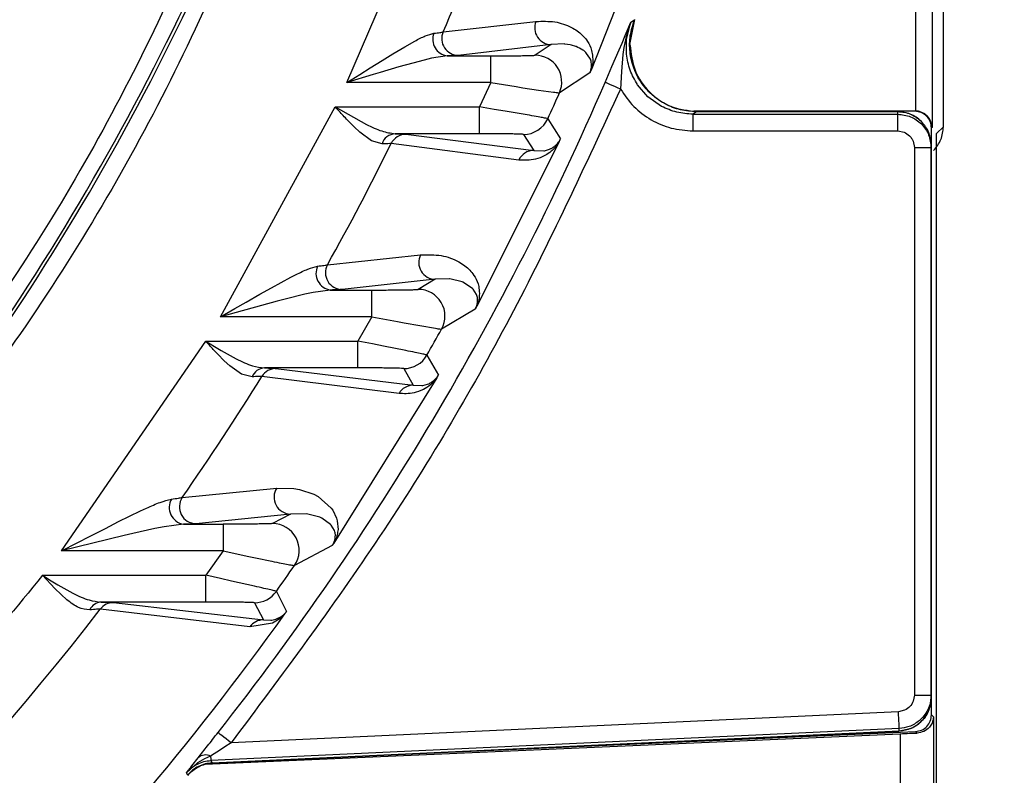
# Model space of a CAD drawing. Header units: millimetres. Extents: x 2719 to 13968, y 3953 to 13921.
# Tile 95 of 160: x 5593 to 5623, y 8486 to 8508. Entities that reach past the tile are written whole.
import ezdxf

# ---------------------------------------------------------------- set-up
doc = ezdxf.new("R2010")
doc.units = ezdxf.units.MM

msp = doc.modelspace()

# ---------------------------------------------------------------- linework, layer by layer
at = {"color": 7, "linetype": 'Continuous', "lineweight": 25}
for p, q in [((5620.868, 8504.973), (5620.868, 8605.912)), ((5620.527, 8576.89), (5620.527, 8504.952)), ((5603.036, 8506.289), (5605.711, 8512.561)), ((5612.272, 8511.592), (5610.334, 8506.666)), ((5611.497, 8507.425), (5611.642, 8508.174)), ((5611.526, 8508.097), (5611.633, 8508.168)), ((5605.911, 8507.804), (5608.686, 8508.118)), ((5611.355, 8507.695), (5611.526, 8508.097)), ((5611.393, 8507.579), (5611.526, 8508.097)), ((5611.526, 8508.097), (5611.428, 8507.824)), ((5611.261, 8507.474), (5611.355, 8507.695)), ((5611.372, 8507.621), (5611.315, 8507.344)), ((5611.428, 8507.824), (5611.372, 8507.621)), ((5611.39, 8507.138), (5611.393, 8507.579)), ((5604.405, 8507.15), (5604.764, 8507.364)), ((5604.764, 8507.364), (5605.064, 8507.532)), ((5609.143, 8507.426), (5606.365, 8507.105)), ((5609.143, 8507.426), (5608.658, 8507.11)), ((5609.53, 8507.445), (5609.143, 8507.426)), ((5609.549, 8507.444), (5609.53, 8507.445)), ((5609.709, 8507.419), (5609.549, 8507.444)), ((5609.746, 8507.411), (5609.709, 8507.419)), ((5609.878, 8507.371), (5609.746, 8507.411)), ((5609.891, 8507.366), (5609.878, 8507.371)), ((5611.173, 8507.269), (5611.261, 8507.474)), ((5611.315, 8507.344), (5611.284, 8507.126)), ((5604.09, 8506.956), (5604.405, 8507.15)), ((5605.564, 8507.018), (5605.345, 8506.966)), ((5606.032, 8507.089), (5605.564, 8507.018)), ((5606.032, 8507.089), (5607.335, 8507.089)), ((5607.335, 8506.289), (5607.335, 8507.089)), ((5610.199, 8507.165), (5610.18, 8507.186)), ((5610.299, 8507.019), (5610.199, 8507.165)), ((5610.314, 8506.987), (5610.299, 8507.019)), ((5610.958, 8506.77), (5611.173, 8507.269)), ((5611.284, 8507.126), (5611.242, 8506.619)), ((5603.422, 8506.534), (5603.726, 8506.727)), ((5603.726, 8506.727), (5604.09, 8506.956)), ((5604.588, 8506.759), (5604.032, 8506.593)), ((5605.001, 8506.876), (5604.588, 8506.759)), ((5605.345, 8506.966), (5605.001, 8506.876)), ((5610.345, 8506.852), (5610.341, 8506.89)), ((5610.754, 8506.297), (5610.958, 8506.77)), ((5603.036, 8506.289), (5603.422, 8506.534)), ((5603.816, 8506.528), (5603.036, 8506.289)), ((5604.032, 8506.593), (5603.816, 8506.528)), ((5610.299, 8506.587), (5609.389, 8505.986)), ((5611.242, 8506.619), (5611.213, 8506.099)), ((5607.335, 8506.289), (5603.036, 8506.289)), ((5607.335, 8506.289), (5607.002, 8505.562)), ((5607.335, 8506.289), (5608.099, 8506.169)), ((5608.099, 8506.169), (5608.291, 8506.139)), ((5608.291, 8506.139), (5608.758, 8506.069)), ((5610.764, 8506.292), (5610.754, 8506.297)), ((5610.792, 8506.281), (5610.764, 8506.292)), ((5610.834, 8506.262), (5610.792, 8506.281)), ((5610.892, 8506.238), (5610.834, 8506.262)), ((5610.961, 8506.208), (5610.892, 8506.238)), ((5611.039, 8506.174), (5610.961, 8506.208)), ((5611.125, 8506.137), (5611.039, 8506.174)), ((5611.213, 8506.099), (5611.125, 8506.137)), ((5612.035, 8505.866), (5611.721, 8506.228)), ((5608.758, 8506.069), (5609.214, 8506.005)), ((5612.44, 8505.581), (5612.035, 8505.866)), ((5599.258, 8499.29), (5602.684, 8505.562)), ((5602.684, 8505.562), (5603.619, 8505.041)), ((5602.684, 8505.562), (5607.002, 8505.562)), ((5607.002, 8504.762), (5607.002, 8505.562)), ((5607.436, 8505.49), (5607.002, 8505.562)), ((5607.766, 8505.436), (5607.436, 8505.49)), ((5608.422, 8505.325), (5607.766, 8505.436)), ((5613.487, 8505.42), (5613.379, 8505.347)), ((5613.379, 8505.347), (5613.379, 8504.847)), ((5613.379, 8505.347), (5619.501, 8505.347)), ((5613.408, 8505.443), (5620.019, 8505.443)), ((5619.501, 8505.42), (5613.487, 8505.42)), ((5613.496, 8505.426), (5619.501, 8505.426)), ((5619.501, 8505.347), (5619.501, 8505.42)), ((5619.501, 8504.847), (5619.501, 8505.347)), ((5620.01, 8505.434), (5620.019, 8505.443)), ((5620.019, 8505.443), (5620.028, 8505.443)), ((5603.248, 8504.968), (5603.054, 8505.165)), ((5603.417, 8504.809), (5603.248, 8504.968)), ((5609.041, 8505.21), (5609.421, 8504.613)), ((5620.527, 8504.952), (5620.51, 8504.934)), ((5620.51, 8487.394), (5620.51, 8504.934)), ((5620.662, 8504.767), (5620.868, 8504.973)), ((5603.766, 8504.548), (5603.417, 8504.809)), ((5607.002, 8504.762), (5604.475, 8504.762)), ((5604.799, 8504.746), (5608.621, 8504.262)), ((5608.313, 8504.741), (5608.621, 8504.262)), ((5613.379, 8504.847), (5619.501, 8504.847)), ((5619.501, 8504.847), (5619.69, 8504.81)), ((5620.425, 8504.808), (5620.501, 8504.426)), ((5620.662, 8484.587), (5620.662, 8504.767)), ((5604.084, 8504.456), (5603.766, 8504.548)), ((5608.173, 8503.976), (5604.355, 8504.466)), ((5609.383, 8504.531), (5606.914, 8499.597)), ((5609.23, 8504.376), (5609.242, 8504.386)), ((5619.964, 8504.536), (5620.001, 8504.347)), ((5620.001, 8504.347), (5620.001, 8487.985)), ((5620.001, 8504.347), (5620.501, 8504.347)), ((5620.501, 8504.42), (5620.501, 8504.426)), ((5620.501, 8504.347), (5620.501, 8504.42)), ((5620.501, 8487.985), (5620.501, 8504.347)), ((5608.621, 8504.262), (5608.925, 8504.253)), ((5608.925, 8504.253), (5608.94, 8504.255)), ((5608.94, 8504.255), (5609.086, 8504.298)), ((5609.086, 8504.297), (5609.129, 8504.316)), ((5602.455, 8500.847), (5605.238, 8501.144)), ((5601.354, 8500.471), (5601.513, 8500.552)), ((5600.777, 8500.159), (5601.354, 8500.471)), ((5605.676, 8500.411), (5602.888, 8500.106)), ((5605.676, 8500.411), (5605.166, 8500.111)), ((5606.103, 8500.425), (5605.676, 8500.411)), ((5606.107, 8500.425), (5606.103, 8500.425)), ((5606.475, 8500.338), (5606.107, 8500.425)), ((5606.503, 8500.327), (5606.475, 8500.338)), ((5606.788, 8500.136), (5606.503, 8500.327)), ((5600.024, 8499.731), (5600.428, 8499.962)), ((5600.428, 8499.962), (5600.777, 8500.159)), ((5601.778, 8499.963), (5601.186, 8499.816)), ((5602.024, 8500.017), (5601.778, 8499.963)), ((5602.538, 8500.09), (5602.024, 8500.017)), ((5602.538, 8500.09), (5603.778, 8500.09)), ((5603.778, 8499.29), (5603.778, 8500.09)), ((5606.808, 8500.115), (5606.788, 8500.136)), ((5606.905, 8499.961), (5606.808, 8500.115)), ((5606.918, 8499.928), (5606.905, 8499.961)), ((5600.95, 8499.754), (5599.258, 8499.29)), ((5599.683, 8499.535), (5600.024, 8499.731)), ((5601.186, 8499.816), (5600.95, 8499.754)), ((5606.941, 8499.789), (5606.94, 8499.828)), ((5599.258, 8499.29), (5599.683, 8499.535)), ((5606.873, 8499.523), (5605.865, 8498.922)), ((5603.778, 8499.29), (5599.258, 8499.29)), ((5603.778, 8499.29), (5603.36, 8498.563)), ((5603.778, 8499.29), (5604.549, 8499.146)), ((5604.549, 8499.146), (5604.743, 8499.11)), ((5604.743, 8499.11), (5605.216, 8499.026)), ((5605.216, 8499.026), (5605.683, 8498.946)), ((5594.498, 8492.291), (5598.812, 8498.563)), ((5598.812, 8498.563), (5599.072, 8498.405)), ((5598.812, 8498.563), (5603.36, 8498.563)), ((5603.36, 8497.763), (5603.36, 8498.563)), ((5603.796, 8498.478), (5603.36, 8498.563)), ((5604.127, 8498.414), (5603.796, 8498.478)), ((5599.072, 8498.405), (5599.272, 8498.286)), ((5599.366, 8497.976), (5599.176, 8498.169)), ((5599.272, 8498.286), (5599.725, 8498.036)), ((5604.793, 8498.282), (5604.127, 8498.414)), ((5599.533, 8497.821), (5599.366, 8497.976)), ((5605.427, 8498.146), (5605.769, 8497.549)), ((5599.879, 8497.574), (5599.533, 8497.821)), ((5600.201, 8497.494), (5599.879, 8497.574)), ((5603.36, 8497.763), (5600.571, 8497.763)), ((5600.913, 8497.747), (5605.02, 8497.247)), ((5604.733, 8497.742), (5605.02, 8497.247)), ((5604.593, 8497), (5600.491, 8497.509)), ((5605.725, 8497.471), (5602.644, 8492.528)), ((5605.307, 8497.24), (5605.441, 8497.276)), ((5605.442, 8497.275), (5605.482, 8497.291)), ((5605.578, 8497.343), (5605.59, 8497.351)), ((5605.02, 8497.247), (5605.277, 8497.235)), ((5605.277, 8497.235), (5605.307, 8497.24)), ((5598.112, 8493.89), (5600.937, 8494.17)), ((5600.937, 8494.17), (5601.446, 8494.161)), ((5601.446, 8494.161), (5601.614, 8494.132)), ((5601.614, 8494.132), (5602.044, 8493.985)), ((5602.044, 8493.985), (5602.174, 8493.916)), ((5602.174, 8493.916), (5602.568, 8493.569)), ((5596.211, 8493.167), (5596.865, 8493.487)), ((5596.865, 8493.487), (5597.045, 8493.57)), ((5602.568, 8493.569), (5602.61, 8493.51)), ((5602.61, 8493.51), (5602.725, 8493.272)), ((5595.816, 8492.967), (5596.211, 8493.167)), ((5601.35, 8493.396), (5598.519, 8493.107)), ((5601.35, 8493.396), (5600.81, 8493.112)), ((5601.823, 8493.404), (5601.35, 8493.396)), ((5601.83, 8493.403), (5601.823, 8493.404)), ((5602.224, 8493.301), (5601.83, 8493.403)), ((5602.282, 8493.275), (5602.224, 8493.301)), ((5602.548, 8493.082), (5602.282, 8493.275)), ((5602.725, 8493.272), (5602.748, 8493.188)), ((5602.748, 8493.188), (5602.768, 8492.929)), ((5595.361, 8492.734), (5595.816, 8492.967)), ((5597.291, 8492.959), (5596.633, 8492.812)), ((5597.57, 8493.015), (5597.291, 8492.959)), ((5598.145, 8493.091), (5597.57, 8493.015)), ((5598.145, 8493.091), (5599.332, 8493.091)), ((5599.332, 8493.091), (5599.332, 8492.291)), ((5602.568, 8493.059), (5602.548, 8493.082)), ((5602.662, 8492.898), (5602.568, 8493.059)), ((5602.673, 8492.864), (5602.662, 8492.898)), ((5596.371, 8492.75), (5594.498, 8492.291)), ((5594.975, 8492.536), (5595.361, 8492.734)), ((5596.633, 8492.812), (5596.371, 8492.75)), ((5602.688, 8492.715), (5602.69, 8492.762)), ((5594.498, 8492.291), (5594.975, 8492.536)), ((5599.332, 8492.291), (5594.498, 8492.291)), ((5599.332, 8492.291), (5598.812, 8491.564)), ((5599.332, 8492.291), (5600.106, 8492.125)), ((5602.597, 8492.459), (5601.468, 8491.857)), ((5600.106, 8492.125), (5600.305, 8492.084)), ((5600.305, 8492.084), (5600.79, 8491.984)), ((5593.939, 8491.564), (5594.195, 8491.403)), ((5594.303, 8491.174), (5593.939, 8491.564)), ((5593.939, 8491.564), (5598.812, 8491.564)), ((5594.195, 8491.403), (5594.393, 8491.282)), ((5599.253, 8491.466), (5598.812, 8491.564)), ((5598.812, 8490.764), (5598.812, 8491.564)), ((5599.587, 8491.392), (5599.253, 8491.466)), ((5600.267, 8491.24), (5599.587, 8491.392)), ((5594.493, 8490.985), (5594.303, 8491.174)), ((5594.393, 8491.282), (5594.841, 8491.03)), ((5594.662, 8490.835), (5594.493, 8490.985)), ((5600.925, 8491.081), (5601.23, 8490.485)), ((5600.136, 8490.025), (5595.663, 8490.552)), ((5598.812, 8490.764), (5595.69, 8490.764)), ((5596.055, 8490.748), (5600.536, 8490.232)), ((5600.272, 8490.743), (5600.536, 8490.232)), ((5600.536, 8490.232), (5600.764, 8490.221)), ((5600.764, 8490.221), (5600.792, 8490.225)), ((5600.792, 8490.225), (5600.914, 8490.254)), ((5601.011, 8490.251), (5600.814, 8490.13)), ((5600.914, 8490.254), (5600.952, 8490.268)), ((5600.952, 8490.268), (5601.056, 8490.319)), ((5600.814, 8490.13), (5600.136, 8490.025)), ((5620.001, 8487.985), (5619.966, 8487.801)), ((5620.001, 8487.985), (5620.501, 8487.985)), ((5620.501, 8487.912), (5620.501, 8487.985)), ((5620.501, 8487.906), (5620.501, 8487.912)), ((5619.525, 8487.485), (5599.574, 8486.555)), ((5619.706, 8487.529), (5619.525, 8487.485)), ((5619.529, 8487.389), (5619.525, 8487.485)), ((5619.534, 8487.296), (5619.529, 8487.389)), ((5619.538, 8487.21), (5619.534, 8487.296)), ((5620.51, 8487.394), (5620.571, 8487.336)), ((5620.571, 8487.336), (5620.571, 8475.93)), ((5619.548, 8486.986), (5598.966, 8486.026)), ((5619.541, 8487.135), (5619.538, 8487.21)), ((5619.544, 8487.073), (5619.541, 8487.135)), ((5619.546, 8487.026), (5619.544, 8487.073)), ((5619.548, 8486.997), (5619.546, 8487.026)), ((5619.548, 8486.986), (5619.548, 8486.997)), ((5619.548, 8486.913), (5619.548, 8486.986)), ((5598.79, 8485.914), (5619.571, 8486.83)), ((5599.002, 8485.955), (5619.548, 8486.913)), ((5599.005, 8485.949), (5619.548, 8486.907)), ((5599.19, 8486.857), (5599.181, 8486.864)), ((5599.213, 8486.839), (5599.19, 8486.857)), ((5599.25, 8486.81), (5599.213, 8486.839)), ((5599.299, 8486.772), (5599.25, 8486.81)), ((5599.358, 8486.725), (5599.299, 8486.772)), ((5599.425, 8486.672), (5599.358, 8486.725)), ((5599.498, 8486.614), (5599.425, 8486.672)), ((5619.571, 8486.83), (5619.571, 8475.93)), ((5620.078, 8486.85), (5620.032, 8486.894)), ((5599.387, 8486.435), (5599.259, 8486.352)), ((5599.574, 8486.555), (5599.387, 8486.435)), ((5599.574, 8486.555), (5599.498, 8486.614)), ((5598.399, 8485.867), (5598.587, 8486.109)), ((5598.96, 8486.16), (5598.776, 8486.075)), ((5599.259, 8486.352), (5598.96, 8486.16)), ((5598.96, 8486.16), (5598.961, 8486.131)), ((5598.961, 8486.131), (5598.962, 8486.104)), ((5598.962, 8486.104), (5598.963, 8486.082)), ((5598.569, 8485.955), (5598.238, 8485.659)), ((5598.776, 8486.075), (5598.569, 8485.955)), ((5598.963, 8486.082), (5598.964, 8486.062)), ((5598.964, 8486.062), (5598.965, 8486.047)), ((5598.965, 8486.047), (5598.965, 8486.036)), ((5598.965, 8486.036), (5598.966, 8486.029)), ((5598.966, 8486.029), (5598.966, 8486.026)), ((5598.966, 8486.026), (5599.002, 8485.955)), ((5598.274, 8485.589), (5598.238, 8485.659))]:
    msp.add_line(p, q, dxfattribs=at)
at = {"color": 8, "linetype": 'Continuous', "lineweight": 25}
for p, q in [((5620.028, 8509.084), (5620.028, 8505.443)), ((5620.01, 8505.434), (5613.453, 8505.434)), ((5606.302, 8486.289), (5620.032, 8486.894))]:
    msp.add_line(p, q, dxfattribs=at)
at = {"color": 7, "linetype": 'Continuous', "lineweight": 25}
for radius in [159.979, 149.98]:
    msp.add_circle((5530.513, 8540.921), radius, dxfattribs=at)
at = {"color": 30, "true_color": 0xf26722}
for radius, start, end in [(2359.686, 330, 180), (823.781, 209.442633, 59.442633)]:
    msp.add_arc((5530.513, 8540.921), radius, start, end, dxfattribs=at)
at = {"color": 7, "linetype": 'Continuous', "lineweight": 25}
for centre, radius, start, end in [((5530.513, 8540.921), 174.977, 281.09693, 206.5391), ((5530.513, 8540.921), 117.484, 308.77394, 260.07608), ((5530.513, 8540.921), 67.386, 319.11451, 340.88549), ((5530.513, 8540.921), 67.484, 319.21225, 340.78775), ((5530.513, 8540.921), 74.997, 319.73729, 340.26271), ((5530.513, 8540.921), 75.095, 319.67317, 340.32683), ((5530.513, 8540.921), 82.35, 336.28746, 339.01031), ((5609.148, 8507.927), 0.5, 157.5375, 269.3788), ((5606.098, 8507.583), 0.498, 158.6135, 262.4844), ((5606.37, 8507.605), 0.501, 156.6135, 269.3566), ((5608.657, 8506.31), 0.8, 336.1459, 89.9654), ((5530.513, 8540.921), 87.393, 321.78945, 336.65967), ((5530.513, 8540.921), 86.266, 335.54609, 336.11098), ((5608.313, 8505.541), 0.8, 270.0118, 335.5361), ((5604.5, 8504.327), 0.436, 93.3888, 162.7835), ((5604.802, 8504.25), 0.496, 90.2882, 154.2191), ((5530.513, 8540.921), 82.35, 330.88059, 333.72481), ((5608.623, 8503.766), 0.496, 90.2817, 155.0444), ((5605.682, 8500.912), 0.501, 152.3979, 269.284), ((5602.613, 8500.588), 0.503, 154.7166, 261.4582), ((5602.894, 8500.607), 0.501, 151.3353, 269.2583), ((5605.166, 8499.311), 0.8, 330.9075, 89.9593), ((5530.513, 8540.921), 86.266, 330.27393, 330.86565), ((5604.733, 8498.542), 0.8, 270.0121, 330.2629), ((5600.595, 8497.341), 0.423, 93.2574, 158.8214), ((5600.915, 8497.252), 0.495, 90.2773, 148.7767), ((5530.513, 8540.921), 82.35, 325.17202, 328.18582), ((5605.022, 8496.752), 0.495, 90.2695, 149.9122), ((5601.357, 8493.897), 0.501, 146.9993, 269.1635), ((5598.232, 8493.593), 0.509, 150.8399, 260.1098), ((5598.527, 8493.608), 0.501, 145.7898, 269.1282), ((5600.809, 8492.311), 0.8, 325.3853, 89.9526), ((5530.513, 8540.921), 86.266, 324.7078, 325.33676), ((5600.272, 8491.543), 0.8, 270.0109, 324.6963), ((5530.513, 8540.921), 82.35, 290.98969, 322.29115), ((5595.712, 8490.36), 0.405, 93.1565, 154.8485), ((5596.057, 8490.255), 0.494, 90.2571, 143.0157), ((5530.513, 8540.921), 86.86, 305.63251, 324.44293), ((5600.539, 8489.738), 0.494, 90.2688, 144.5217), ((5598.812, 8485.858), 0.336, 63.9155, 131.8231)]:
    msp.add_arc(centre, radius, start, end, dxfattribs=at)
for points, knots in [([(5581.081, 8497.141), (5582.847, 8499.344), (5586.38, 8503.752), (5590.636, 8511.123), (5592.687, 8516.388), (5593.712, 8519.019)], [0, 0, 0, 0, 0.333216, 0.666773, 1, 1, 1, 1]), ([(5581.986, 8496.51), (5583.762, 8498.731), (5587.316, 8503.177), (5591.602, 8510.601), (5593.675, 8515.901), (5594.711, 8518.55)], [0, 0, 0, 0, 0.333228, 0.666783, 1, 1, 1, 1]), ([(5600.634, 8515.763), (5599.533, 8513.009), (5597.332, 8507.501), (5592.865, 8499.764), (5589.195, 8495.103), (5587.361, 8492.774)], [0, 0, 0, 0, 0.333238, 0.666771, 1, 1, 1, 1]), ([(5601.695, 8515.472), (5600.575, 8512.659), (5598.332, 8507.032), (5593.771, 8499.133), (5590.019, 8494.377), (5588.144, 8492)], [0, 0, 0, 0, 0.333228, 0.666764, 1, 1, 1, 1]), ([(5613.487, 8505.42), (5613.324, 8505.431), (5612.998, 8505.453), (5612.539, 8505.637), (5612.136, 8505.917), (5611.813, 8506.289), (5611.589, 8506.728), (5611.48, 8507.207), (5611.482, 8507.702), (5611.583, 8508.012), (5611.633, 8508.168)], [0, 0, 0, 0, 0.124964, 0.249956, 0.374729, 0.4997, 0.624934, 0.750085, 0.875032, 1, 1, 1, 1]), ([(5608.686, 8508.118), (5608.878, 8508.124), (5609.262, 8508.136), (5609.655, 8507.997), (5609.918, 8507.843), (5610.067, 8507.721), (5610.206, 8507.56), (5610.335, 8507.348), (5610.391, 8507.081), (5610.383, 8506.825), (5610.343, 8506.695), (5610.334, 8506.666)], [0, 0, 0, 0, 0.249984, 0.499672, 0.594579, 0.681402, 0.763049, 0.865971, 0.96833, 0.992894, 1, 1, 1, 1]), ([(5605.064, 8507.532), (5605.172, 8507.589), (5605.384, 8507.7), (5605.551, 8507.744), (5605.633, 8507.765)], [0, 0, 0, 0, 0.5122109, 1, 1, 1, 1]), ([(5605.633, 8507.765), (5605.7, 8507.773), (5605.829, 8507.789), (5605.884, 8507.799), (5605.911, 8507.804)], [0, 0, 0, 0, 0.50947, 1, 1, 1, 1]), ([(5610.18, 8507.186), (5610.15, 8507.213), (5610.063, 8507.293), (5609.959, 8507.337), (5609.891, 8507.366)], [0, 0, 0, 0, 0.339388, 1, 1, 1, 1]), ([(5611.497, 8507.425), (5611.527, 8507.163), (5611.587, 8506.639), (5612.049, 8505.978), (5612.71, 8505.516), (5613.234, 8505.456), (5613.496, 8505.426)], [0, 0, 0, 0, 0.249995, 0.500002, 0.750003, 1, 1, 1, 1]), ([(5606.365, 8507.105), (5606.333, 8507.102), (5606.268, 8507.097), (5606.111, 8507.092), (5606.032, 8507.089)], [0, 0, 0, 0, 0.4968006, 1, 1, 1, 1]), ([(5607.335, 8507.089), (5607.498, 8507.089), (5607.825, 8507.09), (5608.187, 8507.094), (5608.415, 8507.098), (5608.546, 8507.101), (5608.636, 8507.105), (5608.651, 8507.108), (5608.658, 8507.11)], [0, 0, 0, 0, 0.249876, 0.499532, 0.625587, 0.749794, 0.875536, 1, 1, 1, 1]), ([(5610.341, 8506.89), (5610.338, 8506.904), (5610.332, 8506.94), (5610.321, 8506.969), (5610.314, 8506.987)], [0, 0, 0, 0, 0.362913, 1, 1, 1, 1]), ([(5611.724, 8506.229), (5611.64, 8506.371), (5611.473, 8506.653), (5611.417, 8506.976), (5611.388, 8507.138)], [0, 0, 0, 0, 0.500294, 1, 1, 1, 1]), ([(5610.299, 8506.587), (5610.302, 8506.594), (5610.308, 8506.608), (5610.319, 8506.638), (5610.328, 8506.668), (5610.337, 8506.706), (5610.348, 8506.782), (5610.346, 8506.821), (5610.345, 8506.852)], [0, 0, 0, 0, 0.026446, 0.060439, 0.142239, 0.220355, 0.375896, 1, 1, 1, 1]), ([(5610.334, 8506.666), (5610.327, 8506.65), (5610.317, 8506.628), (5610.305, 8506.601), (5610.301, 8506.592), (5610.299, 8506.587)], [0, 0, 0, 0, 0.57037, 0.799078, 1, 1, 1, 1]), ([(5611.213, 8506.099), (5610.149, 8503.798), (5608.021, 8499.197), (5604.121, 8492.65), (5601.09, 8488.586), (5599.574, 8486.555)], [0, 0, 0, 0, 0.333287, 0.666724, 1, 1, 1, 1]), ([(5611.213, 8506.099), (5611.337, 8505.917), (5611.584, 8505.555), (5612.116, 8505.16), (5612.724, 8504.897), (5613.161, 8504.864), (5613.379, 8504.847)], [0, 0, 0, 0, 0.250641, 0.500201, 0.749918, 1, 1, 1, 1]), ([(5609.214, 8506.005), (5609.263, 8505.999), (5609.36, 8505.986), (5609.38, 8505.986), (5609.389, 8505.986)], [0, 0, 0, 0, 0.508594, 1, 1, 1, 1]), ([(5603.054, 8505.165), (5603.01, 8505.212), (5602.888, 8505.342), (5602.764, 8505.477), (5602.684, 8505.562)], [0, 0, 0, 0, 0.363645, 1, 1, 1, 1]), ([(5613.379, 8505.347), (5613.215, 8505.357), (5612.888, 8505.378), (5612.589, 8505.512), (5612.439, 8505.579)], [0, 0, 0, 0, 0.499681, 1, 1, 1, 1]), ([(5609.041, 8505.21), (5609.009, 8505.218), (5608.96, 8505.23), (5608.702, 8505.276), (5608.517, 8505.309), (5608.422, 8505.325)], [0, 0, 0, 0, 0.479047, 0.734295, 1, 1, 1, 1]), ([(5619.501, 8505.426), (5619.634, 8505.413), (5619.882, 8505.389), (5620.076, 8505.233), (5620.166, 8505.161)], [0, 0, 0, 0, 0.535007, 1, 1, 1, 1]), ([(5620.501, 8504.42), (5620.488, 8504.548), (5620.467, 8504.743), (5620.341, 8504.975), (5620.213, 8505.131), (5620.057, 8505.259), (5619.825, 8505.385), (5619.63, 8505.406), (5619.501, 8505.42)], [0, 0, 0, 0, 0.243902, 0.37159, 0.500018, 0.628117, 0.756113, 1, 1, 1, 1]), ([(5619.501, 8505.347), (5619.632, 8505.332), (5619.895, 8505.302), (5620.225, 8505.071), (5620.456, 8504.74), (5620.486, 8504.478), (5620.501, 8504.347)], [0, 0, 0, 0, 0.249991, 0.499986, 0.75, 1, 1, 1, 1]), ([(5620.51, 8504.934), (5620.502, 8505), (5620.487, 8505.131), (5620.372, 8505.296), (5620.207, 8505.412), (5620.076, 8505.427), (5620.01, 8505.434)], [0, 0, 0, 0, 0.2500293, 0.499996, 0.7500156, 1, 1, 1, 1]), ([(5620.527, 8504.952), (5620.52, 8505.01), (5620.506, 8505.126), (5620.419, 8505.263), (5620.315, 8505.353), (5620.224, 8505.403), (5620.127, 8505.435), (5620.06, 8505.441), (5620.028, 8505.443)], [0, 0, 0, 0, 0.263573, 0.530204, 0.664288, 0.7856, 0.896482, 1, 1, 1, 1]), ([(5603.619, 8505.041), (5603.773, 8504.966), (5604.075, 8504.819), (5604.344, 8504.781), (5604.475, 8504.762)], [0, 0, 0, 0, 0.512046, 1, 1, 1, 1]), ([(5620.575, 8504.265), (5620.659, 8504.369), (5620.827, 8504.575), (5620.854, 8504.84), (5620.868, 8504.973)], [0, 0, 0, 0, 0.500011, 1, 1, 1, 1]), ([(5604.475, 8504.762), (5604.553, 8504.76), (5604.708, 8504.755), (5604.769, 8504.749), (5604.799, 8504.746)], [0, 0, 0, 0, 0.502657, 1, 1, 1, 1]), ([(5608.313, 8504.741), (5608.307, 8504.743), (5608.295, 8504.746), (5608.208, 8504.75), (5608.079, 8504.753), (5607.853, 8504.757), (5607.492, 8504.761), (5607.166, 8504.762), (5607.002, 8504.762)], [0, 0, 0, 0, 0.124719, 0.250414, 0.374132, 0.500449, 0.749864, 1, 1, 1, 1]), ([(5619.69, 8504.81), (5619.749, 8504.778), (5619.837, 8504.73), (5619.921, 8504.626), (5619.95, 8504.566), (5619.964, 8504.536)], [0, 0, 0, 0, 0.4986579, 0.7485861, 1, 1, 1, 1]), ([(5604.355, 8504.466), (5604.33, 8504.466), (5604.278, 8504.467), (5604.149, 8504.459), (5604.084, 8504.456)], [0, 0, 0, 0, 0.491761, 1, 1, 1, 1]), ([(5609.383, 8504.531), (5609.373, 8504.514), (5609.351, 8504.476), (5609.304, 8504.409), (5609.231, 8504.319), (5609.109, 8504.204), (5608.91, 8504.075), (5608.571, 8503.954), (5608.333, 8503.967), (5608.173, 8503.976)], [0, 0, 0, 0, 0.010846, 0.024082, 0.059056, 0.121171, 0.246359, 0.494713, 1, 1, 1, 1]), ([(5609.129, 8504.317), (5609.129, 8504.317), (5609.13, 8504.317), (5609.134, 8504.319), (5609.15, 8504.327), (5609.18, 8504.341), (5609.212, 8504.363), (5609.23, 8504.376)], [0, 0, 0, 0, 0.0038126, 0.0373012, 0.1335094, 0.502053, 1, 1, 1, 1]), ([(5609.242, 8504.386), (5609.266, 8504.407), (5609.301, 8504.439), (5609.35, 8504.493), (5609.382, 8504.541), (5609.402, 8504.575), (5609.413, 8504.597), (5609.418, 8504.608), (5609.42, 8504.613)], [0, 0, 0, 0, 0.529819, 0.78714, 0.904952, 0.955714, 0.978328, 1, 1, 1, 1]), ([(5609.421, 8504.613), (5609.415, 8504.601), (5609.404, 8504.576), (5609.39, 8504.547), (5609.383, 8504.531)], [0, 0, 0, 0, 0.484769, 1, 1, 1, 1]), ([(5605.238, 8501.144), (5605.45, 8501.148), (5605.873, 8501.155), (5606.287, 8500.995), (5606.558, 8500.824), (5606.709, 8500.692), (5606.846, 8500.52), (5606.97, 8500.297), (5607.005, 8500.017), (5606.982, 8499.763), (5606.928, 8499.632), (5606.914, 8499.597)], [0, 0, 0, 0, 0.250019, 0.499739, 0.59421, 0.681117, 0.763316, 0.866231, 0.968372, 0.991789, 1, 1, 1, 1]), ([(5601.513, 8500.552), (5601.635, 8500.612), (5601.873, 8500.73), (5602.064, 8500.779), (5602.157, 8500.803)], [0, 0, 0, 0, 0.5127378, 1, 1, 1, 1]), ([(5602.157, 8500.803), (5602.228, 8500.812), (5602.366, 8500.83), (5602.426, 8500.841), (5602.455, 8500.847)], [0, 0, 0, 0, 0.5117645, 1, 1, 1, 1]), ([(5602.888, 8500.106), (5602.854, 8500.103), (5602.785, 8500.097), (5602.621, 8500.093), (5602.538, 8500.09)], [0, 0, 0, 0, 0.4951108, 1, 1, 1, 1]), ([(5603.778, 8500.09), (5603.946, 8500.09), (5604.28, 8500.091), (5604.658, 8500.095), (5604.901, 8500.099), (5605.044, 8500.102), (5605.142, 8500.106), (5605.158, 8500.109), (5605.166, 8500.111)], [0, 0, 0, 0, 0.249369, 0.498637, 0.625932, 0.749124, 0.875505, 1, 1, 1, 1]), ([(5606.94, 8499.828), (5606.938, 8499.842), (5606.934, 8499.879), (5606.924, 8499.909), (5606.918, 8499.928)], [0, 0, 0, 0, 0.362868, 1, 1, 1, 1]), ([(5606.873, 8499.523), (5606.876, 8499.53), (5606.884, 8499.544), (5606.898, 8499.574), (5606.91, 8499.603), (5606.923, 8499.641), (5606.94, 8499.717), (5606.941, 8499.757), (5606.941, 8499.789)], [0, 0, 0, 0, 0.02592, 0.058576, 0.138896, 0.220472, 0.371697, 1, 1, 1, 1]), ([(5606.914, 8499.597), (5606.906, 8499.582), (5606.894, 8499.561), (5606.88, 8499.536), (5606.875, 8499.527), (5606.873, 8499.523)], [0, 0, 0, 0, 0.569194, 0.798292, 1, 1, 1, 1]), ([(5605.683, 8498.946), (5605.734, 8498.938), (5605.835, 8498.923), (5605.855, 8498.922), (5605.865, 8498.922)], [0, 0, 0, 0, 0.510485, 1, 1, 1, 1]), ([(5599.176, 8498.169), (5599.131, 8498.217), (5599.011, 8498.346), (5598.889, 8498.479), (5598.812, 8498.563)], [0, 0, 0, 0, 0.373592, 1, 1, 1, 1]), ([(5605.427, 8498.146), (5605.419, 8498.149), (5605.401, 8498.155), (5605.277, 8498.182), (5605.081, 8498.223), (5604.89, 8498.262), (5604.793, 8498.282)], [0, 0, 0, 0, 0.234508, 0.4787, 0.733591, 1, 1, 1, 1]), ([(5599.725, 8498.036), (5599.89, 8497.955), (5600.186, 8497.81), (5600.454, 8497.777), (5600.571, 8497.763)], [0, 0, 0, 0, 0.5599388, 1, 1, 1, 1]), ([(5600.571, 8497.763), (5600.653, 8497.761), (5600.816, 8497.756), (5600.881, 8497.75), (5600.913, 8497.747)], [0, 0, 0, 0, 0.504376, 1, 1, 1, 1]), ([(5604.733, 8497.742), (5604.726, 8497.744), (5604.713, 8497.747), (5604.619, 8497.751), (5604.48, 8497.754), (5604.239, 8497.759), (5603.862, 8497.762), (5603.527, 8497.763), (5603.36, 8497.763)], [0, 0, 0, 0, 0.124334, 0.250321, 0.373473, 0.500425, 0.750039, 1, 1, 1, 1]), ([(5600.491, 8497.509), (5600.464, 8497.509), (5600.409, 8497.508), (5600.272, 8497.499), (5600.201, 8497.494)], [0, 0, 0, 0, 0.489047, 1, 1, 1, 1]), ([(5605.725, 8497.471), (5605.711, 8497.451), (5605.68, 8497.408), (5605.616, 8497.334), (5605.478, 8497.203), (5605.277, 8497.088), (5604.948, 8496.978), (5604.735, 8496.991), (5604.593, 8497)], [0, 0, 0, 0, 0.015441, 0.034543, 0.085804, 0.24625, 0.499127, 1, 1, 1, 1]), ([(5605.482, 8497.292), (5605.482, 8497.292), (5605.483, 8497.292), (5605.487, 8497.294), (5605.502, 8497.3), (5605.53, 8497.313), (5605.56, 8497.332), (5605.578, 8497.343)], [0, 0, 0, 0, 0.004218, 0.038639, 0.135345, 0.502475, 1, 1, 1, 1]), ([(5605.59, 8497.351), (5605.613, 8497.37), (5605.648, 8497.398), (5605.697, 8497.446), (5605.73, 8497.489), (5605.75, 8497.518), (5605.761, 8497.535), (5605.767, 8497.545), (5605.769, 8497.549)], [0, 0, 0, 0, 0.533871, 0.790829, 0.905584, 0.955373, 0.97806, 1, 1, 1, 1]), ([(5605.769, 8497.549), (5605.763, 8497.538), (5605.749, 8497.513), (5605.733, 8497.485), (5605.725, 8497.471)], [0, 0, 0, 0, 0.484132, 1, 1, 1, 1]), ([(5597.045, 8493.57), (5597.185, 8493.634), (5597.456, 8493.758), (5597.679, 8493.814), (5597.787, 8493.841)], [0, 0, 0, 0, 0.513685, 1, 1, 1, 1]), ([(5597.787, 8493.841), (5597.864, 8493.851), (5598.014, 8493.871), (5598.08, 8493.884), (5598.112, 8493.89)], [0, 0, 0, 0, 0.5151002, 1, 1, 1, 1]), ([(5598.519, 8493.107), (5598.482, 8493.104), (5598.407, 8493.098), (5598.233, 8493.093), (5598.145, 8493.091)], [0, 0, 0, 0, 0.492727, 1, 1, 1, 1]), ([(5600.81, 8493.112), (5600.801, 8493.11), (5600.782, 8493.107), (5600.672, 8493.103), (5600.515, 8493.099), (5600.252, 8493.095), (5599.853, 8493.092), (5599.506, 8493.091), (5599.332, 8493.091)], [0, 0, 0, 0, 0.123512, 0.250391, 0.37323, 0.500881, 0.75045, 1, 1, 1, 1]), ([(5602.768, 8492.929), (5602.76, 8492.879), (5602.746, 8492.792), (5602.723, 8492.677), (5602.659, 8492.557), (5602.644, 8492.528)], [0, 0, 0, 0, 0.497031, 0.881098, 1, 1, 1, 1]), ([(5602.69, 8492.762), (5602.689, 8492.776), (5602.687, 8492.814), (5602.679, 8492.845), (5602.673, 8492.864)], [0, 0, 0, 0, 0.365352, 1, 1, 1, 1]), ([(5602.597, 8492.459), (5602.599, 8492.463), (5602.604, 8492.47), (5602.616, 8492.49), (5602.638, 8492.529), (5602.649, 8492.553), (5602.662, 8492.585), (5602.672, 8492.617), (5602.677, 8492.64), (5602.679, 8492.653)], [0, 0, 0, 0, 0.023889, 0.055661, 0.149553, 0.375401, 0.410356, 0.667461, 1, 1, 1, 1]), ([(5602.679, 8492.653), (5602.681, 8492.66), (5602.685, 8492.683), (5602.687, 8492.702), (5602.688, 8492.715)], [0, 0, 0, 0, 0.33334, 1, 1, 1, 1]), ([(5602.644, 8492.528), (5602.634, 8492.514), (5602.621, 8492.494), (5602.605, 8492.471), (5602.6, 8492.463), (5602.597, 8492.459)], [0, 0, 0, 0, 0.56843, 0.797724, 1, 1, 1, 1]), ([(5600.79, 8491.984), (5600.889, 8491.964), (5601.082, 8491.924), (5601.213, 8491.9), (5601.277, 8491.888)], [0, 0, 0, 0, 0.512755, 1, 1, 1, 1]), ([(5601.277, 8491.888), (5601.33, 8491.878), (5601.436, 8491.859), (5601.457, 8491.858), (5601.468, 8491.857)], [0, 0, 0, 0, 0.5098409, 1, 1, 1, 1]), ([(5593.939, 8491.564), (5592.391, 8489.678), (5589.286, 8485.898), (5583.986, 8480.785), (5578.259, 8476.128), (5572.116, 8472.037), (5565.662, 8468.49), (5561.132, 8466.644), (5558.873, 8465.724)], [0, 0, 0, 0, 0.165853, 0.332581, 0.5, 0.66743, 0.834153, 1, 1, 1, 1]), ([(5600.925, 8491.081), (5600.916, 8491.085), (5600.898, 8491.092), (5600.768, 8491.124), (5600.564, 8491.172), (5600.367, 8491.217), (5600.267, 8491.24)], [0, 0, 0, 0, 0.234985, 0.478996, 0.733554, 1, 1, 1, 1]), ([(5595.346, 8490.532), (5595.235, 8490.542), (5595.014, 8490.561), (5594.779, 8490.744), (5594.662, 8490.835)], [0, 0, 0, 0, 0.504262, 1, 1, 1, 1]), ([(5594.841, 8491.03), (5595.005, 8490.95), (5595.298, 8490.808), (5595.57, 8490.777), (5595.69, 8490.764)], [0, 0, 0, 0, 0.559458, 1, 1, 1, 1]), ([(5595.663, 8490.552), (5595.633, 8490.551), (5595.572, 8490.549), (5595.423, 8490.538), (5595.346, 8490.532)], [0, 0, 0, 0, 0.48519, 1, 1, 1, 1]), ([(5595.69, 8490.764), (5595.778, 8490.761), (5595.951, 8490.757), (5596.021, 8490.751), (5596.055, 8490.748)], [0, 0, 0, 0, 0.506916, 1, 1, 1, 1]), ([(5600.272, 8490.743), (5600.265, 8490.745), (5600.251, 8490.748), (5600.145, 8490.752), (5599.991, 8490.756), (5599.73, 8490.76), (5599.331, 8490.763), (5598.985, 8490.764), (5598.812, 8490.764)], [0, 0, 0, 0, 0.123352, 0.249534, 0.372102, 0.500413, 0.750067, 1, 1, 1, 1]), ([(5601.177, 8490.411), (5601.164, 8490.396), (5601.135, 8490.363), (5601.076, 8490.304), (5601.038, 8490.274), (5601.011, 8490.251)], [0, 0, 0, 0, 0.186185, 0.411403, 1, 1, 1, 1]), ([(5601.056, 8490.319), (5601.078, 8490.335), (5601.111, 8490.359), (5601.16, 8490.402), (5601.193, 8490.437), (5601.214, 8490.463), (5601.224, 8490.478), (5601.23, 8490.485)], [0, 0, 0, 0, 0.5416256, 0.8008748, 0.9081806, 0.9546379, 1, 1, 1, 1]), ([(5601.23, 8490.485), (5601.222, 8490.474), (5601.206, 8490.451), (5601.187, 8490.424), (5601.177, 8490.411)], [0, 0, 0, 0, 0.483889, 1, 1, 1, 1]), ([(5620.501, 8487.985), (5620.496, 8487.905), (5620.485, 8487.75), (5620.404, 8487.537), (5620.29, 8487.358), (5620.112, 8487.177), (5619.862, 8487.028), (5619.647, 8486.999), (5619.548, 8486.986)], [0, 0, 0, 0, 0.156985, 0.304881, 0.443707, 0.573454, 0.804749, 1, 1, 1, 1]), ([(5619.548, 8486.913), (5619.672, 8486.932), (5619.925, 8486.972), (5620.241, 8487.206), (5620.46, 8487.533), (5620.488, 8487.787), (5620.501, 8487.912)], [0, 0, 0, 0, 0.244891, 0.49999, 0.755103, 1, 1, 1, 1]), ([(5620.501, 8487.906), (5620.487, 8487.779), (5620.459, 8487.524), (5620.241, 8487.2), (5619.927, 8486.967), (5619.674, 8486.927), (5619.548, 8486.907)], [0, 0, 0, 0, 0.250006, 0.500003, 0.750003, 1, 1, 1, 1]), ([(5619.966, 8487.801), (5619.936, 8487.743), (5619.876, 8487.627), (5619.763, 8487.561), (5619.706, 8487.529)], [0, 0, 0, 0, 0.500047, 1, 1, 1, 1]), ([(5620.032, 8486.894), (5620.095, 8486.904), (5620.222, 8486.924), (5620.379, 8487.041), (5620.489, 8487.203), (5620.503, 8487.33), (5620.51, 8487.394)], [0, 0, 0, 0, 0.250005, 0.499985, 0.749969, 1, 1, 1, 1]), ([(5620.571, 8487.336), (5620.562, 8487.271), (5620.547, 8487.162), (5620.447, 8487.011), (5620.304, 8486.888), (5620.148, 8486.862), (5620.078, 8486.85)], [0, 0, 0, 0, 0.295173, 0.500425, 0.77503, 1, 1, 1, 1]), ([(5598.587, 8486.109), (5598.678, 8486.224), (5598.859, 8486.455), (5599.074, 8486.727), (5599.181, 8486.864)], [0, 0, 0, 0, 0.498821, 1, 1, 1, 1]), ([(5619.571, 8486.83), (5619.666, 8486.834), (5619.844, 8486.842), (5620.003, 8486.848), (5620.078, 8486.85)], [0, 0, 0, 0, 0.529597, 1, 1, 1, 1]), ([(5598.238, 8485.659), (5598.285, 8485.711), (5598.38, 8485.814), (5598.56, 8485.926), (5598.757, 8486.004), (5598.896, 8486.019), (5598.966, 8486.026)], [0, 0, 0, 0, 0.249946, 0.49984, 0.749832, 1, 1, 1, 1]), ([(5598.238, 8485.659), (5598.264, 8485.693), (5598.315, 8485.759), (5598.371, 8485.831), (5598.399, 8485.867)], [0, 0, 0, 0, 0.507647, 1, 1, 1, 1]), ([(5599.002, 8485.955), (5598.932, 8485.948), (5598.792, 8485.933), (5598.596, 8485.855), (5598.416, 8485.743), (5598.321, 8485.64), (5598.274, 8485.589)], [0, 0, 0, 0, 0.250635, 0.499944, 0.750845, 1, 1, 1, 1]), ([(5598.277, 8485.583), (5598.324, 8485.634), (5598.419, 8485.737), (5598.599, 8485.849), (5598.796, 8485.927), (5598.935, 8485.942), (5599.005, 8485.949)], [0, 0, 0, 0, 0.2500253, 0.4999976, 0.7500057, 1, 1, 1, 1])]:
    msp.add_open_spline(points, degree=3, knots=knots, dxfattribs=at)

doc.saveas('drawing.dxf')
